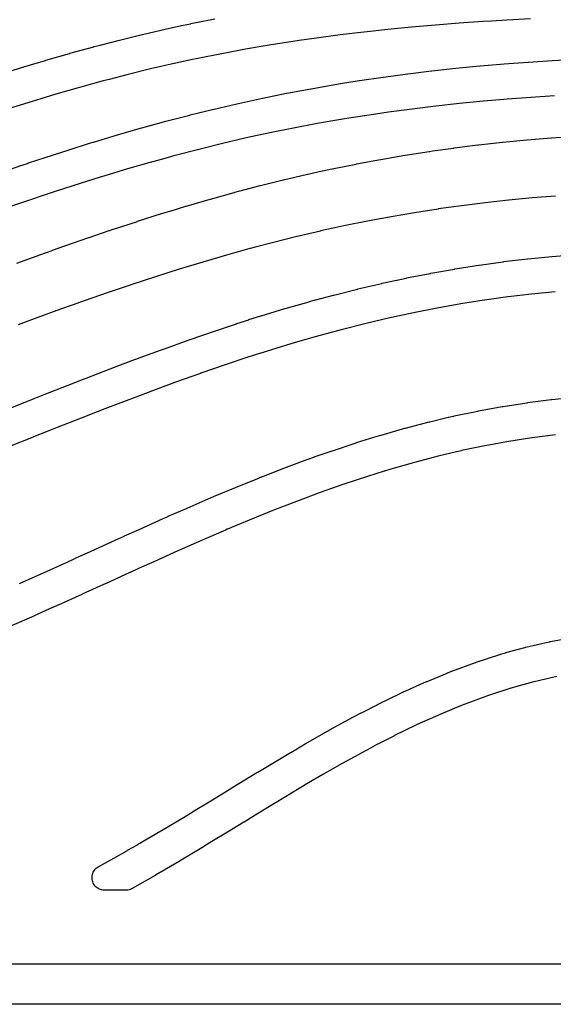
# Model space of a CAD drawing. Header units: metres. Extents: x -22 to 22, y 1.9 to 79.7.
# Tile 16 of 35: x -1.5 to 2.7, y 36.2 to 44. Entities that reach past the tile are written whole.
import ezdxf

# ---------------------------------------------------------------- set-up
doc = ezdxf.new("R2010")
doc.units = ezdxf.units.M

msp = doc.modelspace()

# ---------------------------------------------------------------- linework, layer by layer
at = {"layer": 'MARKING'}
for points in [[(-1.6496, 43.5354), (-1.4609, 43.5948), (-1.4605, 43.5949), (-1.4597, 43.5952), (-1.4592, 43.5953), (-1.3888, 43.6168), (-1.3884, 43.6169), (-1.2701, 43.6525), (-1.2696, 43.6526), (-1.2687, 43.6529), (-1.2681, 43.6531), (-1.0795, 43.7075), (-1.079, 43.7076), (-1.078, 43.7079), (-1.0773, 43.7081), (-0.8887, 43.7601), (-0.8883, 43.7602), (-0.8873, 43.7605), (-0.8867, 43.7606), (-0.8397, 43.773), (-0.8392, 43.7731), (-0.6975, 43.8097), (-0.697, 43.8099), (-0.6959, 43.8102), (-0.6951, 43.8103), (-0.5067, 43.8565), (-0.5061, 43.8566), (-0.5049, 43.8569), (-0.5042, 43.8571), (-0.3157, 43.9005), (-0.3152, 43.9006), (-0.314, 43.9009), (-0.3133, 43.901), (-0.1833, 43.9292), (-0.1829, 43.9293), (-0.1241, 43.9417), (-0.1236, 43.9418), (-0.1225, 43.9421), (-0.1218, 43.9422), (0.0666, 43.9797)], [(2.5607, 43.9791), (2.3726, 43.9693), (2.2532, 43.9622), (2.1849, 43.9579), (1.997, 43.9449), (1.8092, 43.9302), (1.6214, 43.9137), (1.4332, 43.8953), (1.4327, 43.8953), (1.2456, 43.8751), (1.245, 43.875), (1.058, 43.8528), (1.0574, 43.8527), (0.8705, 43.8283), (0.8699, 43.8282), (0.733, 43.8087), (0.6835, 43.8014), (0.6829, 43.8013), (0.4961, 43.7718), (0.4955, 43.7717), (0.3088, 43.7397), (0.3081, 43.7396), (0.1215, 43.7051), (0.1209, 43.705), (-0.0659, 43.6678), (-0.0665, 43.6677), (-0.1234, 43.6557), (-0.2526, 43.6277), (-0.2532, 43.6275), (-0.4399, 43.5845), (-0.4405, 43.5844), (-0.6272, 43.5387), (-0.6279, 43.5385), (-0.7678, 43.5024), (-0.8141, 43.4902), (-0.8147, 43.49), (-1.0017, 43.4385), (-1.0022, 43.4384), (-1.1893, 43.3844), (-1.1898, 43.3842), (-1.3066, 43.3491), (-1.3761, 43.328), (-1.564, 43.2688)], [(-1.6534, 42.7567), (-1.4643, 42.8215), (-1.4638, 42.8217), (-1.4039, 42.8419), (-1.4034, 42.8421), (-1.2739, 42.885), (-1.2733, 42.8852), (-1.0836, 42.9466), (-1.0833, 42.9467), (-1.0827, 42.9469), (-1.0823, 42.947), (-0.9223, 42.9975), (-0.9217, 42.9977), (-0.8928, 43.0066), (-0.8924, 43.0067), (-0.8917, 43.007), (-0.8912, 43.0071), (-0.7025, 43.0636), (-0.7021, 43.0637), (-0.7013, 43.064), (-0.7007, 43.0641), (-0.5121, 43.1186), (-0.5117, 43.1187), (-0.5108, 43.119), (-0.5102, 43.1191), (-0.3862, 43.1536), (-0.3856, 43.1538), (-0.3208, 43.1713), (-0.3203, 43.1714), (-0.3194, 43.1717), (-0.3188, 43.1718), (-0.1302, 43.2207), (-0.1297, 43.2208), (-0.1287, 43.2211), (-0.128, 43.2213), (0.0605, 43.2678), (0.061, 43.2679), (0.0621, 43.2681), (0.0628, 43.2683), (0.2402, 43.3098), (0.2408, 43.3099), (0.2521, 43.3125), (0.2526, 43.3126), (0.2536, 43.3128), (0.2543, 43.313), (0.4428, 43.3535), (0.4433, 43.3536), (0.4444, 43.3539), (0.4452, 43.354), (0.6337, 43.3921), (0.6342, 43.3922), (0.6353, 43.3924), (0.636, 43.3925), (0.8245, 43.4281), (0.825, 43.4282), (0.8262, 43.4284), (0.8269, 43.4285), (1.0154, 43.4616), (1.0159, 43.4617), (1.017, 43.4619), (1.0176, 43.462), (1.0446, 43.4664), (1.0451, 43.4665), (1.2069, 43.4921), (1.2074, 43.4921), (1.2084, 43.4923), (1.2092, 43.4924), (1.3977, 43.5199), (1.3982, 43.52), (1.3992, 43.5201), (1.4, 43.5202), (1.5885, 43.5453), (1.589, 43.5454), (1.59, 43.5455), (1.5907, 43.5456), (1.7793, 43.5685), (1.7797, 43.5686), (1.7808, 43.5687), (1.7814, 43.5688), (1.97, 43.5894), (1.9705, 43.5895), (1.9715, 43.5896), (1.9721, 43.5897), (2.1607, 43.6082), (2.1612, 43.6082), (2.1621, 43.6083), (2.1628, 43.6084), (2.3245, 43.6225), (2.3248, 43.6225), (2.3518, 43.6248), (2.3522, 43.6248), (2.3531, 43.6249), (2.3537, 43.6249), (2.5423, 43.6389), (2.5428, 43.6389), (2.5437, 43.639), (2.5443, 43.639), (2.7329, 43.651), (2.7333, 43.651), (2.7342, 43.6511), (2.7348, 43.6511), (2.9235, 43.6612)], [(2.7504, 43.3715), (2.5632, 43.3596), (2.5627, 43.3596), (2.3755, 43.3458), (2.375, 43.3457), (2.3492, 43.3436), (2.1883, 43.3295), (2.1877, 43.3295), (2.0007, 43.3111), (2.0002, 43.3111), (1.8132, 43.2906), (1.8126, 43.2905), (1.6257, 43.2678), (1.6251, 43.2678), (1.4383, 43.2428), (1.4377, 43.2428), (1.2508, 43.2155), (1.2502, 43.2154), (1.0904, 43.1902), (1.0641, 43.1859), (1.0635, 43.1858), (0.8767, 43.153), (0.876, 43.1529), (0.6893, 43.1176), (0.6887, 43.1175), (0.5019, 43.0798), (0.5013, 43.0797), (0.3144, 43.0395), (0.3138, 43.0394), (0.3047, 43.0373), (0.1278, 42.996), (0.1272, 42.9958), (-0.0597, 42.9497), (-0.0603, 42.9496), (-0.2474, 42.9011), (-0.2479, 42.901), (-0.3104, 42.884), (-0.4342, 42.8497), (-0.4347, 42.8495), (-0.6215, 42.7956), (-0.8095, 42.7393), (-0.8373, 42.7307), (-0.9968, 42.6804), (-1.1851, 42.6194), (-1.3137, 42.5768), (-1.3728, 42.5569), (-1.5615, 42.4922)], [(-1.4967, 42.0509), (-1.3078, 42.1194), (-1.3076, 42.1194), (-1.2168, 42.1521), (-1.2165, 42.1522), (-1.2152, 42.1527), (-1.2148, 42.1528), (-1.1168, 42.1873), (-1.1165, 42.1874), (-0.927, 42.2533), (-0.9266, 42.2534), (-0.7675, 42.308), (-0.7672, 42.3081), (-0.7658, 42.3086), (-0.7654, 42.3087), (-0.7351, 42.3188), (-0.7348, 42.3189), (-0.7337, 42.3193), (-0.7334, 42.3194), (-0.5446, 42.3811), (-0.5443, 42.3812), (-0.5431, 42.3816), (-0.5428, 42.3817), (-0.354, 42.442), (-0.3537, 42.4421), (-0.3523, 42.4425), (-0.3518, 42.4427), (-0.2805, 42.4648), (-0.2801, 42.4649), (-0.2787, 42.4654), (-0.2782, 42.4655), (-0.1613, 42.5007), (-0.1609, 42.5008), (-0.1593, 42.5013), (-0.1588, 42.5015), (0.0298, 42.5564), (0.0303, 42.5565), (0.032, 42.557), (0.0325, 42.5572), (0.2211, 42.61), (0.2216, 42.6101), (0.2235, 42.6107), (0.224, 42.6108), (0.2657, 42.622), (0.2661, 42.6221), (0.2675, 42.6225), (0.268, 42.6226), (0.4144, 42.6607), (0.4149, 42.6608), (0.417, 42.6613), (0.4176, 42.6615), (0.6061, 42.7081), (0.6066, 42.7083), (0.6088, 42.7088), (0.6094, 42.7089), (0.7979, 42.7531), (0.7985, 42.7533), (0.8007, 42.7538), (0.8014, 42.7539), (0.9156, 42.7792), (0.9159, 42.7793), (0.9172, 42.7796), (0.9176, 42.7796), (0.9915, 42.7954), (0.9921, 42.7956), (0.9944, 42.796), (0.995, 42.7962), (1.1835, 42.8339), (1.1841, 42.834), (1.1865, 42.8345), (1.1872, 42.8346), (1.3756, 42.8697), (1.3762, 42.8699), (1.3786, 42.8703), (1.3794, 42.8704), (1.5678, 42.9029), (1.5684, 42.903), (1.5709, 42.9034), (1.5716, 42.9035), (1.7601, 42.9333), (1.7607, 42.9334), (1.7632, 42.9338), (1.7639, 42.9339), (1.7858, 42.937), (1.786, 42.9371), (1.7869, 42.9372), (1.7872, 42.9373), (1.9535, 42.9603), (1.9542, 42.9604), (1.9566, 42.9607), (1.9574, 42.9608), (2.1458, 42.9843), (2.1464, 42.9844), (2.1489, 42.9847), (2.1497, 42.9848), (2.3381, 43.0056), (2.3387, 43.0056), (2.3413, 43.0059), (2.342, 43.006), (2.5304, 43.0241), (2.5311, 43.0242), (2.5336, 43.0244), (2.5344, 43.0245), (2.7228, 43.0399), (2.7234, 43.0399), (2.726, 43.0401), (2.7268, 43.0402), (2.9152, 43.0529)], [(2.7593, 42.5813), (2.5742, 42.5662), (2.5735, 42.5661), (2.3883, 42.5483), (2.3876, 42.5482), (2.2023, 42.5278), (2.2016, 42.5277), (2.0164, 42.5046), (2.0157, 42.5045), (1.8515, 42.4818), (1.8316, 42.4789), (1.8309, 42.4788), (1.6456, 42.4495), (1.6449, 42.4494), (1.4596, 42.4175), (1.4589, 42.4173), (1.2735, 42.3828), (1.2729, 42.3827), (1.0873, 42.3455), (1.0867, 42.3454), (1.0152, 42.3301), (0.9027, 42.3052), (0.9021, 42.3051), (0.7163, 42.2615), (0.7157, 42.2614), (0.5298, 42.2154), (0.5293, 42.2152), (0.3853, 42.1778), (0.345, 42.167), (0.3445, 42.1669), (0.1587, 42.1148), (-0.0284, 42.0603), (-0.1439, 42.0256), (-0.2138, 42.0039), (-0.4014, 41.9439), (-0.5891, 41.8826), (-0.618, 41.873), (-0.7756, 41.8189), (-0.9639, 41.7534), (-1.0608, 41.7194), (-1.151, 41.6869), (-1.3401, 41.6184), (-1.4865, 41.5654)], [(-1.6589, 40.8647), (-1.4705, 40.9388), (-1.3604, 40.9827), (-1.3601, 40.9828), (-1.3593, 40.9831), (-1.3588, 40.9833), (-1.2804, 41.0138), (-1.0916, 41.0877), (-0.9652, 41.1376), (-0.9648, 41.1378), (-0.9639, 41.1381), (-0.9634, 41.1383), (-0.9012, 41.1621), (-0.7119, 41.2345), (-0.559, 41.2929), (-0.5586, 41.293), (-0.5577, 41.2934), (-0.5571, 41.2936), (-0.5218, 41.3067), (-0.5214, 41.3068), (-0.332, 41.376), (-0.3317, 41.3761), (-0.1428, 41.4444), (-0.1422, 41.4446), (-0.1304, 41.4488), (-0.13, 41.4489), (-0.129, 41.4493), (-0.1284, 41.4495), (0.0487, 41.51), (0.0493, 41.5102), (0.2389, 41.5735), (0.2393, 41.5736), (0.24, 41.5739), (0.2405, 41.5741), (0.335, 41.6047), (0.3354, 41.6049), (0.3364, 41.6051), (0.337, 41.6053), (0.4306, 41.6346), (0.431, 41.6347), (0.4319, 41.635), (0.4324, 41.6352), (0.6211, 41.692), (0.6215, 41.6921), (0.6224, 41.6924), (0.623, 41.6926), (0.8115, 41.7472), (0.812, 41.7474), (0.8131, 41.7477), (0.8138, 41.7479), (0.8623, 41.7612), (0.8627, 41.7614), (0.8636, 41.7616), (0.8642, 41.7617), (1.0037, 41.7988), (1.0042, 41.7989), (1.0054, 41.7992), (1.0061, 41.7994), (1.1946, 41.8467), (1.1951, 41.8468), (1.1964, 41.8471), (1.1972, 41.8473), (1.3855, 41.8918), (1.3862, 41.892), (1.3875, 41.8923), (1.3884, 41.8925), (1.5031, 41.9178), (1.5035, 41.9178), (1.5043, 41.918), (1.5048, 41.9181), (1.5779, 41.9336), (1.5785, 41.9337), (1.5799, 41.934), (1.5809, 41.9342), (1.7692, 41.9708), (1.7698, 41.9709), (1.7713, 41.9712), (1.7722, 41.9714), (1.9605, 42.0048), (1.9612, 42.005), (1.9627, 42.0052), (1.9638, 42.0054), (2.152, 42.0355), (2.1527, 42.0356), (2.1543, 42.0358), (2.1554, 42.036), (2.3436, 42.0626), (2.3443, 42.0627), (2.346, 42.0629), (2.3471, 42.0631), (2.4428, 42.0748), (2.4434, 42.0748), (2.536, 42.0856), (2.5368, 42.0857), (2.5385, 42.0859), (2.5396, 42.086), (2.7278, 42.1044), (2.7286, 42.1045), (2.7303, 42.1046), (2.7315, 42.1047), (2.9197, 42.1194)], [(2.7544, 41.8257), (2.5689, 41.8076), (2.5679, 41.8075), (2.4774, 41.7969), (2.3831, 41.7854), (2.3822, 41.7853), (2.1965, 41.759), (2.1956, 41.7589), (2.0098, 41.7292), (2.009, 41.7291), (1.823, 41.696), (1.8222, 41.6959), (1.636, 41.6597), (1.6353, 41.6595), (1.564, 41.6445), (1.4502, 41.6194), (1.4495, 41.6192), (1.263, 41.5752), (1.2623, 41.575), (1.0757, 41.5282), (1.0751, 41.528), (0.937, 41.4914), (0.9365, 41.4913), (0.8897, 41.4783), (0.8891, 41.4782), (0.7021, 41.424), (0.7015, 41.4238), (0.5143, 41.3674), (0.5138, 41.3672), (0.4216, 41.3384), (0.4211, 41.3383), (0.3283, 41.3082), (0.14, 41.2453), (-0.0368, 41.1849), (-0.0373, 41.1847), (-0.0468, 41.1814), (-0.2356, 41.1131), (-0.4241, 41.0442), (-0.4589, 41.0314), (-0.4594, 41.0312), (-0.6119, 40.9729), (-0.8009, 40.9007), (-0.8617, 40.8774), (-0.9886, 40.8274), (-0.9888, 40.8273), (-1.178, 40.7532), (-1.1782, 40.7531), (-1.2559, 40.7229), (-1.366, 40.679), (-1.3665, 40.6788), (-1.5557, 40.6044)], [(-1.4752, 39.5216), (-1.3292, 39.5877), (-1.3288, 39.5879), (-1.3279, 39.5883), (-1.3273, 39.5886), (-1.287, 39.6063), (-1.0992, 39.6908), (-0.9883, 39.742), (-0.9879, 39.7422), (-0.9869, 39.7426), (-0.9863, 39.7429), (-0.9093, 39.7774), (-0.7207, 39.8632), (-0.6482, 39.8967), (-0.6478, 39.8969), (-0.6467, 39.8974), (-0.646, 39.8977), (-0.5305, 39.9492), (-0.3412, 40.0345), (-0.3027, 40.0519), (-0.3022, 40.0521), (-0.3011, 40.0526), (-0.3003, 40.053), (-0.1505, 40.1181), (0.0383, 40.2003), (0.0386, 40.2005), (0.0552, 40.2076), (0.0557, 40.2078), (0.0569, 40.2083), (0.0577, 40.2086), (0.2299, 40.2799), (0.2302, 40.28), (0.4193, 40.3575), (0.4197, 40.3577), (0.4204, 40.358), (0.4208, 40.3581), (0.4347, 40.3637), (0.4353, 40.3639), (0.4365, 40.3644), (0.4373, 40.3647), (0.6115, 40.4315), (0.6118, 40.4316), (0.6124, 40.4319), (0.6128, 40.432), (0.8014, 40.5027), (0.8019, 40.5029), (0.8029, 40.5033), (0.8035, 40.5035), (0.8495, 40.5201), (0.85, 40.5203), (0.8512, 40.5207), (0.852, 40.521), (0.9939, 40.5701), (0.9944, 40.5702), (0.9954, 40.5706), (0.9961, 40.5708), (1.1846, 40.6333), (1.1851, 40.6335), (1.1864, 40.6339), (1.1872, 40.6342), (1.322, 40.6767), (1.3225, 40.6769), (1.3236, 40.6772), (1.3244, 40.6775), (1.3773, 40.6934), (1.378, 40.6936), (1.3795, 40.694), (1.3804, 40.6943), (1.5687, 40.7475), (1.5694, 40.7477), (1.571, 40.7481), (1.572, 40.7484), (1.7603, 40.7979), (1.7608, 40.7981), (1.7613, 40.7982), (1.7618, 40.7983), (1.7631, 40.7986), (1.7636, 40.7988), (1.7641, 40.7989), (1.7646, 40.799), (1.9099, 40.8341), (1.9104, 40.8342), (1.9113, 40.8344), (1.912, 40.8346), (1.9536, 40.8441), (1.9542, 40.8443), (1.9547, 40.8444), (1.9552, 40.8445), (1.9567, 40.8448), (1.9572, 40.8449), (1.9577, 40.845), (1.9583, 40.8452), (2.1457, 40.8839), (2.1463, 40.884), (2.1469, 40.8841), (2.1475, 40.8842), (2.1489, 40.8845), (2.1495, 40.8846), (2.1501, 40.8847), (2.1507, 40.8848), (2.338, 40.9189), (2.3386, 40.919), (2.3392, 40.9192), (2.3399, 40.9193), (2.3415, 40.9195), (2.3421, 40.9196), (2.3427, 40.9197), (2.3434, 40.9198), (2.5305, 40.9491), (2.5312, 40.9492), (2.5319, 40.9493), (2.5326, 40.9494), (2.5343, 40.9496), (2.535, 40.9497), (2.5357, 40.9498), (2.5363, 40.9499), (2.7234, 40.9739), (2.7241, 40.974), (2.7248, 40.974), (2.7255, 40.9741), (2.7274, 40.9743), (2.7281, 40.9744), (2.7289, 40.9745), (2.7296, 40.9746), (2.9074, 40.9921)], [(2.757, 40.6959), (2.5739, 40.6724), (2.5732, 40.6723), (2.5725, 40.6722), (2.5718, 40.6721), (2.3883, 40.6435), (2.3877, 40.6434), (2.387, 40.6433), (2.3864, 40.6431), (2.2025, 40.6096), (2.2019, 40.6095), (2.2013, 40.6094), (2.2007, 40.6093), (2.0164, 40.5713), (2.0159, 40.5711), (2.0153, 40.571), (2.0148, 40.5709), (1.9758, 40.5619), (1.9753, 40.5618), (1.8316, 40.5272), (1.8311, 40.527), (1.8306, 40.5269), (1.8301, 40.5268), (1.6451, 40.4781), (1.6443, 40.4779), (1.4583, 40.4254), (1.4575, 40.4251), (1.4065, 40.4098), (1.4058, 40.4096), (1.273, 40.3677), (1.2723, 40.3674), (1.0856, 40.3055), (1.085, 40.3053), (0.9449, 40.2569), (0.9442, 40.2566), (0.8999, 40.2406), (0.8993, 40.2404), (0.7123, 40.1703), (0.539, 40.1038), (0.5383, 40.1036), (0.5261, 40.0987), (0.3373, 40.0213), (0.1661, 39.9505), (0.1655, 39.9502), (0.1506, 39.9438), (-0.0386, 39.8614), (-0.1874, 39.7968), (-0.188, 39.7965), (-0.2261, 39.7793), (-0.4149, 39.6942), (-0.4153, 39.694), (-0.5307, 39.6425), (-0.5313, 39.6423), (-0.6028, 39.6093), (-0.6033, 39.6091), (-0.7924, 39.5229), (-0.793, 39.5226), (-0.8707, 39.4879), (-0.8713, 39.4876), (-0.981, 39.4369), (-0.9814, 39.4367), (-0.9822, 39.4364), (-0.9828, 39.4361), (-1.1715, 39.3512), (-1.1718, 39.351), (-1.1725, 39.3507), (-1.173, 39.3505), (-1.2135, 39.3327), (-1.214, 39.3325), (-1.36, 39.2663), (-1.3606, 39.2661), (-1.3618, 39.2656), (-1.3626, 39.2652), (-1.5512, 39.1831)], [(2.7692, 38.7886), (2.5888, 38.7469), (2.5878, 38.7467), (2.5869, 38.7464), (2.5859, 38.7462), (2.4421, 38.7069), (2.4413, 38.7067), (2.4068, 38.6967), (2.406, 38.6964), (2.4051, 38.6962), (2.4042, 38.6959), (2.2219, 38.6357), (2.2212, 38.6354), (2.2205, 38.6352), (2.2198, 38.6349), (2.0365, 38.5681), (2.0359, 38.5679), (2.0352, 38.5676), (2.0346, 38.5674), (2.0096, 38.5575), (2.0087, 38.5571), (1.8528, 38.4918), (1.8523, 38.4916), (1.8519, 38.4914), (1.8514, 38.4912), (1.6663, 38.409), (1.6659, 38.4088), (1.6654, 38.4086), (1.6649, 38.4084), (1.6603, 38.4062), (1.6594, 38.4058), (1.4815, 38.3183), (1.481, 38.318), (1.3541, 38.2535), (1.3532, 38.2531), (1.296, 38.2227), (1.2956, 38.2224), (1.1083, 38.1204), (1.0736, 38.1011), (1.0729, 38.1007), (0.9213, 38.0132), (0.808, 37.9476), (0.8074, 37.9473), (0.7341, 37.9033), (0.7339, 37.9032), (0.5507, 37.7938), (0.5501, 37.7934), (0.5463, 37.7911), (0.5462, 37.791), (0.3571, 37.6751), (0.3569, 37.675), (0.3563, 37.6746), (0.356, 37.6744), (0.2976, 37.6392), (0.2972, 37.639), (0.1685, 37.5595), (0.1682, 37.5593), (0.1673, 37.5588), (0.1668, 37.5584), (0.0444, 37.4846), (-0.0207, 37.4446), (-0.0212, 37.4443), (-0.0222, 37.4437), (-0.0229, 37.4433), (-0.2115, 37.3308), (-0.2119, 37.3305), (-0.2128, 37.33), (-0.2133, 37.3297), (-0.2153, 37.3286), (-0.4009, 37.219), (-0.4016, 37.2186), (-0.403, 37.2178), (-0.4039, 37.2173), (-0.4824, 37.1729), (-0.5845, 37.1145), (-0.5891, 37.112), (-0.5913, 37.1109), (-0.6008, 37.1067), (-0.6107, 37.1035), (-0.6209, 37.1013), (-0.6312, 37.1003), (-0.6338, 37.1001), (-0.639, 37.1), (-0.8009, 37.1), (-0.8058, 37.1001), (-0.8078, 37.1002), (-0.8175, 37.1012), (-0.8271, 37.1031), (-0.8365, 37.1059), (-0.8455, 37.1096), (-0.8542, 37.1142), (-0.8623, 37.1197), (-0.8699, 37.1259), (-0.8768, 37.1328), (-0.8831, 37.1403), (-0.8885, 37.1484), (-0.8932, 37.157), (-0.8969, 37.1661), (-0.8998, 37.1754), (-0.9018, 37.185), (-0.9028, 37.1947), (-0.9028, 37.2045), (-0.9019, 37.2143), (-0.9, 37.2239), (-0.8973, 37.2332), (-0.8936, 37.2423), (-0.889, 37.251), (-0.8836, 37.2591), (-0.8775, 37.2667), (-0.8706, 37.2737), (-0.8631, 37.28), (-0.855, 37.2855), (-0.8532, 37.2865), (-0.849, 37.289), (-0.7309, 37.3533), (-0.7304, 37.3536), (-0.73, 37.3538), (-0.7295, 37.3541), (-0.622, 37.4156), (-0.6215, 37.4159), (-0.5435, 37.46), (-0.5428, 37.4604), (-0.3582, 37.5694), (-0.3578, 37.5696), (-0.3554, 37.571), (-0.1676, 37.683), (-0.167, 37.6833), (-0.1028, 37.7228), (-0.1025, 37.723), (-0.1018, 37.7234), (-0.1014, 37.7237), (0.0212, 37.7976), (0.0217, 37.7979), (0.1503, 37.8773), (0.1507, 37.8776), (0.1515, 37.8781), (0.152, 37.8784), (0.2103, 37.9135), (0.3994, 38.0295), (0.4037, 38.0321), (0.4042, 38.0324), (0.4052, 38.033), (0.4059, 38.0334), (0.5899, 38.1433), (0.6638, 38.1876), (0.6643, 38.188), (0.6655, 38.1886), (0.6662, 38.1891), (0.7807, 38.2554), (0.7809, 38.2555), (0.9334, 38.3435), (0.934, 38.3439), (0.9353, 38.3446), (0.9362, 38.3451), (0.9719, 38.3649), (0.9722, 38.3651), (0.9728, 38.3654), (0.9732, 38.3657), (1.1619, 38.4685), (1.1623, 38.4687), (1.1631, 38.4691), (1.1636, 38.4694), (1.2223, 38.5006), (1.223, 38.5009), (1.2245, 38.5017), (1.2254, 38.5022), (1.3545, 38.5678), (1.3549, 38.568), (1.356, 38.5685), (1.3566, 38.5689), (1.5363, 38.6573), (1.537, 38.6576), (1.5386, 38.6584), (1.5396, 38.6589), (1.5474, 38.6625), (1.5479, 38.6628), (1.5484, 38.663), (1.5488, 38.6632), (1.55, 38.6638), (1.5505, 38.664), (1.551, 38.6642), (1.5514, 38.6644), (1.7391, 38.7477), (1.7396, 38.7479), (1.7401, 38.7481), (1.7406, 38.7483), (1.7418, 38.7489), (1.7423, 38.7491), (1.7428, 38.7493), (1.7433, 38.7495), (1.9011, 38.8156), (1.9018, 38.8159), (1.9034, 38.8165), (1.9044, 38.817), (1.9332, 38.8284), (1.9338, 38.8286), (1.9345, 38.8289), (1.9351, 38.8291), (1.9368, 38.8298), (1.9375, 38.83), (1.9382, 38.8303), (1.9388, 38.8305), (2.1259, 38.8987), (2.1266, 38.899), (2.1273, 38.8992), (2.128, 38.8995), (2.1299, 38.9001), (2.1306, 38.9004), (2.1313, 38.9006), (2.132, 38.9008), (2.3188, 38.9626), (2.3197, 38.9628), (2.3205, 38.9631), (2.3214, 38.9634), (2.3237, 38.9641), (2.3245, 38.9644), (2.3254, 38.9646), (2.3263, 38.9649), (2.3637, 38.9758), (2.3644, 38.9759), (2.3658, 38.9763), (2.3667, 38.9766), (2.5149, 39.017), (2.5158, 39.0173), (2.5168, 39.0175), (2.5177, 39.0178), (2.5202, 39.0184), (2.5211, 39.0186), (2.5221, 39.0189), (2.523, 39.0191), (2.7091, 39.0621), (2.7102, 39.0624), (2.7112, 39.0626), (2.7123, 39.0628), (2.7151, 39.0634), (2.7161, 39.0636), (2.7172, 39.0638), (2.7183, 39.064), (2.904, 39.0986)], [(-18.5895, 36.52), (18.5895, 36.52)], [(18.6, 36.2), (-18.6, 36.2)]]:
    msp.add_lwpolyline(points, dxfattribs=at)

doc.saveas('drawing.dxf')
